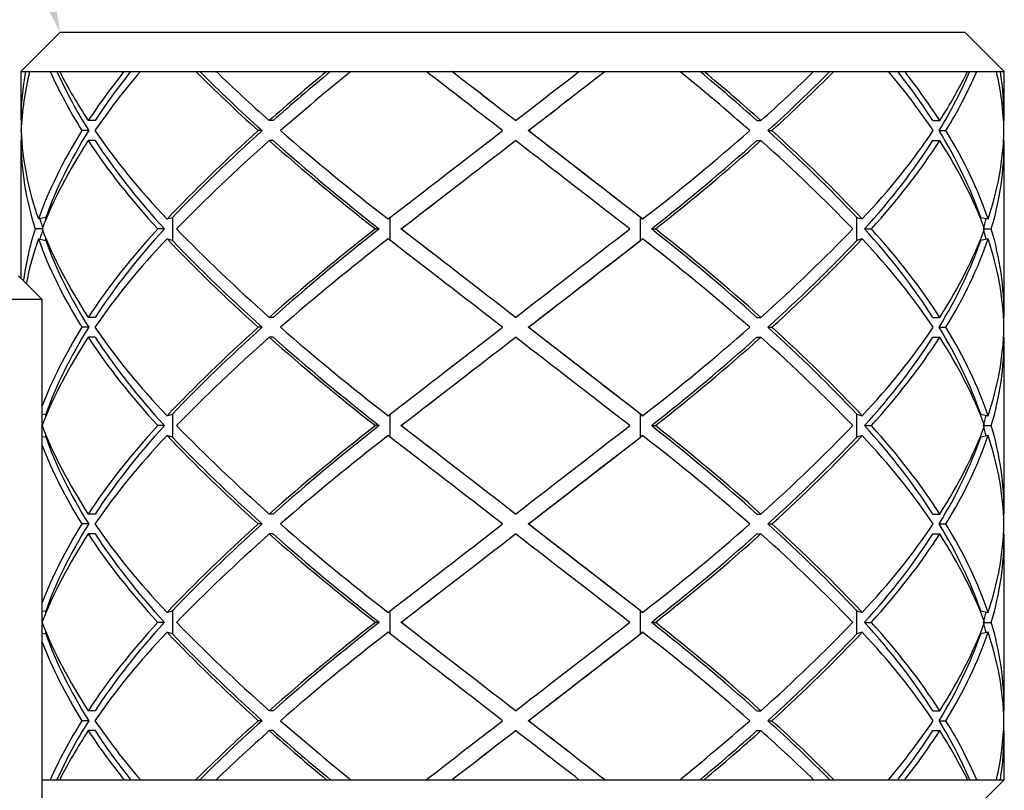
# Model space of a CAD drawing. Header units: inches. Extents: x 0.1 to 43.9, y 0.1 to 33.9.
# Tile 8 of 22: x 18.07 to 18.383, y 10.242 to 10.487. Entities that reach past the tile are written whole.
import ezdxf
from ezdxf import colors
from ezdxf.entities.mleader import LeaderData, LeaderLine
from ezdxf.math import Vec2, Vec3

# ---------------------------------------------------------------- set-up
doc = ezdxf.new("R2010")
doc.units = ezdxf.units.IN
doc.header["$MEASUREMENT"] = 0

msp = doc.modelspace()

# ---------------------------------------------------------------- linework, layer by layer
at = {"color": 7, "linetype": 'Continuous', "lineweight": 25}
for p, q in [((18.08288, 10.48253), (18.07038, 10.47003)), ((18.08288, 10.48253), (18.37038, 10.48253)), ((18.38288, 10.47003), (18.37038, 10.48253)), ((18.07038, 10.47003), (18.07038, 10.45519)), ((18.07038, 10.47003), (18.07181, 10.47003)), ((18.07181, 10.47003), (18.07315, 10.47003)), ((18.07315, 10.47003), (18.07971, 10.47003)), ((18.07971, 10.47003), (18.08273, 10.47003)), ((18.08273, 10.47003), (18.10312, 10.47003)), ((18.10312, 10.47003), (18.10836, 10.47003)), ((18.10836, 10.47003), (18.12598, 10.47003)), ((18.12598, 10.47003), (18.13245, 10.47003)), ((18.13245, 10.47003), (18.16752, 10.47003)), ((18.16752, 10.47003), (18.17526, 10.47003)), ((18.17526, 10.47003), (18.19922, 10.47003)), ((18.19922, 10.47003), (18.20741, 10.47003)), ((18.20741, 10.47003), (18.24776, 10.47003)), ((18.24776, 10.47003), (18.25593, 10.47003)), ((18.25593, 10.47003), (18.27981, 10.47003)), ((18.27981, 10.47003), (18.28751, 10.47003)), ((18.28751, 10.47003), (18.32233, 10.47003)), ((18.32233, 10.47003), (18.32874, 10.47003)), ((18.32874, 10.47003), (18.34614, 10.47003)), ((18.34614, 10.47003), (18.35131, 10.47003)), ((18.35131, 10.47003), (18.37127, 10.47003)), ((18.37127, 10.47003), (18.37419, 10.47003)), ((18.37419, 10.47003), (18.38046, 10.47003)), ((18.38046, 10.47003), (18.38169, 10.47003)), ((18.38169, 10.47003), (18.38288, 10.47003)), ((18.38288, 10.45519), (18.38288, 10.47003)), ((18.07064, 10.45444), (18.07038, 10.45444)), ((18.09395, 10.45444), (18.09179, 10.45444)), ((18.15057, 10.45444), (18.14934, 10.45444)), ((18.22758, 10.45444), (18.22759, 10.45444)), ((18.30432, 10.45444), (18.30558, 10.45444)), ((18.36025, 10.45444), (18.36242, 10.45444)), ((18.38271, 10.45444), (18.38287, 10.45444)), ((18.07046, 10.45128), (18.07041, 10.45128)), ((18.09193, 10.45128), (18.08978, 10.45128)), ((18.14705, 10.45128), (18.14581, 10.45128)), ((18.23166, 10.45128), (18.23168, 10.45128)), ((18.30782, 10.45128), (18.30909, 10.45128)), ((18.36223, 10.45128), (18.3644, 10.45128)), ((18.07064, 10.44812), (18.07038, 10.44812)), ((18.07038, 10.44738), (18.07038, 10.40435)), ((18.09395, 10.44812), (18.09179, 10.44812)), ((18.15057, 10.44812), (18.14934, 10.44812)), ((18.22758, 10.44812), (18.22759, 10.44812)), ((18.30432, 10.44812), (18.30558, 10.44812)), ((18.36025, 10.44812), (18.36242, 10.44812)), ((18.38271, 10.44812), (18.38287, 10.44812)), ((18.38288, 10.39269), (18.38288, 10.44738)), ((18.07828, 10.42368), (18.07595, 10.42319)), ((18.11682, 10.42319), (18.11852, 10.42368)), ((18.11852, 10.42368), (18.11852, 10.41639)), ((18.26736, 10.41639), (18.26736, 10.42368)), ((18.26736, 10.42368), (18.268, 10.42319)), ((18.33607, 10.41639), (18.33607, 10.42368)), ((18.33607, 10.42368), (18.33779, 10.42319)), ((18.37546, 10.42368), (18.3778, 10.42319)), ((18.07712, 10.42003), (18.07489, 10.42003)), ((18.11602, 10.42003), (18.11386, 10.42003)), ((18.18429, 10.42003), (18.18305, 10.42003)), ((18.1912, 10.42003), (18.19121, 10.42003)), ((18.27079, 10.42003), (18.27205, 10.42003)), ((18.33854, 10.42003), (18.34072, 10.42003)), ((18.37668, 10.42003), (18.37881, 10.42003)), ((18.07595, 10.41687), (18.07828, 10.41639)), ((18.11852, 10.41639), (18.11682, 10.41687)), ((18.268, 10.41687), (18.26736, 10.41639)), ((18.33779, 10.41687), (18.33607, 10.41639)), ((18.3778, 10.41687), (18.37546, 10.41639)), ((18.07713, 10.3976), (18.06963, 10.4051)), ((18.07713, 10.3976), (18.01467, 10.3976)), ((18.07713, 10.0601), (18.07713, 10.3976)), ((18.09395, 10.39194), (18.09179, 10.39194)), ((18.15057, 10.39194), (18.14934, 10.39194)), ((18.22758, 10.39194), (18.22759, 10.39194)), ((18.30432, 10.39194), (18.30558, 10.39194)), ((18.36025, 10.39194), (18.36242, 10.39194)), ((18.38271, 10.39194), (18.38287, 10.39194)), ((18.09193, 10.38878), (18.08978, 10.38878)), ((18.14705, 10.38878), (18.14581, 10.38878)), ((18.23166, 10.38878), (18.23168, 10.38878)), ((18.30782, 10.38878), (18.30909, 10.38878)), ((18.36223, 10.38878), (18.3644, 10.38878)), ((18.09395, 10.38562), (18.09179, 10.38562)), ((18.15057, 10.38562), (18.14934, 10.38562)), ((18.22758, 10.38562), (18.22759, 10.38562)), ((18.30432, 10.38562), (18.30558, 10.38562)), ((18.36025, 10.38562), (18.36242, 10.38562)), ((18.38271, 10.38562), (18.38287, 10.38562)), ((18.38288, 10.33019), (18.38288, 10.38488)), ((18.07828, 10.36118), (18.07713, 10.36094)), ((18.11682, 10.36069), (18.11852, 10.36118)), ((18.11852, 10.36118), (18.11852, 10.35389)), ((18.26736, 10.35389), (18.26736, 10.36118)), ((18.26736, 10.36118), (18.268, 10.36069)), ((18.33607, 10.35389), (18.33607, 10.36118)), ((18.33607, 10.36118), (18.33779, 10.36069)), ((18.37546, 10.36118), (18.3778, 10.36069)), ((18.11602, 10.35753), (18.11386, 10.35753)), ((18.18429, 10.35753), (18.18305, 10.35753)), ((18.1912, 10.35753), (18.19121, 10.35753)), ((18.27079, 10.35753), (18.27205, 10.35753)), ((18.33854, 10.35753), (18.34072, 10.35753)), ((18.37668, 10.35753), (18.37881, 10.35753)), ((18.07713, 10.35413), (18.07828, 10.35389)), ((18.11852, 10.35389), (18.11682, 10.35437)), ((18.268, 10.35437), (18.26736, 10.35389)), ((18.33779, 10.35437), (18.33607, 10.35389)), ((18.3778, 10.35437), (18.37546, 10.35389)), ((18.09395, 10.32944), (18.09179, 10.32944)), ((18.15057, 10.32944), (18.14934, 10.32944)), ((18.22758, 10.32944), (18.22759, 10.32944)), ((18.30432, 10.32944), (18.30558, 10.32944)), ((18.36025, 10.32944), (18.36242, 10.32944)), ((18.38271, 10.32944), (18.38287, 10.32944)), ((18.09193, 10.32628), (18.08978, 10.32628)), ((18.14705, 10.32628), (18.14581, 10.32628)), ((18.23166, 10.32628), (18.23168, 10.32628)), ((18.30782, 10.32628), (18.30909, 10.32628)), ((18.36223, 10.32628), (18.3644, 10.32628)), ((18.09395, 10.32312), (18.09179, 10.32312)), ((18.15057, 10.32312), (18.14934, 10.32312)), ((18.22758, 10.32312), (18.22759, 10.32312)), ((18.30432, 10.32312), (18.30558, 10.32312)), ((18.36025, 10.32312), (18.36242, 10.32312)), ((18.38271, 10.32312), (18.38287, 10.32312)), ((18.38288, 10.26769), (18.38288, 10.32238)), ((18.07828, 10.29868), (18.07713, 10.29844)), ((18.11682, 10.29819), (18.11852, 10.29868)), ((18.11852, 10.29868), (18.11852, 10.29139)), ((18.26736, 10.29139), (18.26736, 10.29868)), ((18.26736, 10.29868), (18.268, 10.29819)), ((18.33607, 10.29139), (18.33607, 10.29868)), ((18.33607, 10.29868), (18.33779, 10.29819)), ((18.37546, 10.29868), (18.3778, 10.29819)), ((18.11602, 10.29503), (18.11386, 10.29503)), ((18.18429, 10.29503), (18.18305, 10.29503)), ((18.1912, 10.29503), (18.19121, 10.29503)), ((18.27079, 10.29503), (18.27205, 10.29503)), ((18.33854, 10.29503), (18.34072, 10.29503)), ((18.37668, 10.29503), (18.37881, 10.29503)), ((18.07713, 10.29163), (18.07828, 10.29139)), ((18.11852, 10.29139), (18.11682, 10.29187)), ((18.268, 10.29187), (18.26736, 10.29139)), ((18.33779, 10.29187), (18.33607, 10.29139)), ((18.3778, 10.29187), (18.37546, 10.29139)), ((18.09395, 10.26694), (18.09179, 10.26694)), ((18.15057, 10.26694), (18.14934, 10.26694)), ((18.22758, 10.26694), (18.22759, 10.26694)), ((18.30432, 10.26694), (18.30558, 10.26694)), ((18.36025, 10.26694), (18.36242, 10.26694)), ((18.38271, 10.26694), (18.38287, 10.26694)), ((18.09193, 10.26378), (18.08978, 10.26378)), ((18.14705, 10.26378), (18.14581, 10.26378)), ((18.23166, 10.26378), (18.23168, 10.26378)), ((18.30782, 10.26378), (18.30909, 10.26378)), ((18.36223, 10.26378), (18.3644, 10.26378)), ((18.09395, 10.26062), (18.09179, 10.26062)), ((18.15057, 10.26062), (18.14934, 10.26062)), ((18.22758, 10.26062), (18.22759, 10.26062)), ((18.30432, 10.26062), (18.30558, 10.26062)), ((18.36025, 10.26062), (18.36242, 10.26062)), ((18.38271, 10.26062), (18.38287, 10.26062)), ((18.38288, 10.24503), (18.38288, 10.25988)), ((18.07713, 10.24503), (18.07971, 10.24503)), ((18.07971, 10.24503), (18.08273, 10.24503)), ((18.08273, 10.24503), (18.10312, 10.24503)), ((18.10312, 10.24503), (18.10836, 10.24503)), ((18.10836, 10.24503), (18.12598, 10.24503)), ((18.12598, 10.24503), (18.13245, 10.24503)), ((18.13245, 10.24503), (18.16752, 10.24503)), ((18.16752, 10.24503), (18.17526, 10.24503)), ((18.17526, 10.24503), (18.19922, 10.24503)), ((18.19922, 10.24503), (18.20741, 10.24503)), ((18.20741, 10.24503), (18.24776, 10.24503)), ((18.24776, 10.24503), (18.25593, 10.24503)), ((18.25593, 10.24503), (18.27981, 10.24503)), ((18.27981, 10.24503), (18.28751, 10.24503)), ((18.28751, 10.24503), (18.32233, 10.24503)), ((18.32233, 10.24503), (18.32874, 10.24503)), ((18.32874, 10.24503), (18.34614, 10.24503)), ((18.34614, 10.24503), (18.35131, 10.24503)), ((18.35131, 10.24503), (18.37127, 10.24503)), ((18.37038, 10.23253), (18.38288, 10.24503)), ((18.37127, 10.24503), (18.37419, 10.24503)), ((18.37419, 10.24503), (18.38046, 10.24503)), ((18.38046, 10.24503), (18.38169, 10.24503)), ((18.38169, 10.24503), (18.38288, 10.24503))]:
    msp.add_line(p, q, dxfattribs=at)
at = {"color": 8, "linetype": 'Continuous', "lineweight": 25}
for p, q in [((18.07828, 10.42292), (18.07828, 10.42368)), ((18.18773, 10.4164), (18.18773, 10.42366)), ((18.37546, 10.42318), (18.37546, 10.42368)), ((18.07828, 10.41639), (18.07828, 10.41715)), ((18.37546, 10.41639), (18.37546, 10.41689)), ((18.07828, 10.36042), (18.07828, 10.36118)), ((18.18773, 10.3539), (18.18773, 10.36116)), ((18.37546, 10.36068), (18.37546, 10.36118)), ((18.07828, 10.35389), (18.07828, 10.35465)), ((18.37546, 10.35389), (18.37546, 10.35439)), ((18.07828, 10.29792), (18.07828, 10.29868)), ((18.18773, 10.2914), (18.18773, 10.29866)), ((18.37546, 10.29818), (18.37546, 10.29868)), ((18.07828, 10.29139), (18.07828, 10.29215)), ((18.37546, 10.29139), (18.37546, 10.29189))]:
    msp.add_line(p, q, dxfattribs=at)
at = {"color": 7, "linetype": 'Continuous', "lineweight": 25}
for centre, major_axis, ratio, start_param, end_param in [((18.22663, 10.45444), (0.15624, 0.00185), 0.772682, 2.996808, 3.126294), ((18.22663, 10.44812), (0.15624, 0.00185), 0.772682, 2.943824, 3.100124), ((18.22663, 10.44812), (0.14846, -0.09046), 0.538649, 3.806037, 3.962336), ((18.22878, 10.44812), (0.14846, -0.09046), 0.538649, 3.806037, 3.962336), ((18.22663, 10.45444), (0.14846, -0.09046), 0.538649, 3.85902, 3.988506), ((18.22663, 10.45444), (0.14846, 0.09046), 0.538649, 2.165193, 2.294679), ((18.22663, 10.44812), (0.14846, 0.09046), 0.538649, 2.11221, 2.268509), ((18.22878, 10.45444), (0.14846, 0.09046), 0.538649, 2.165193, 2.294679), ((18.22663, 10.44812), (0.15351, -0.11423), 0.254875, 4.199905, 4.356204), ((18.22786, 10.44812), (0.15351, -0.11423), 0.254875, 4.199905, 4.356204), ((18.22663, 10.45444), (0.15351, -0.11423), 0.254875, 4.252889, 4.382374), ((18.22663, 10.45444), (0.15351, 0.11423), 0.254875, 1.771325, 1.900811), ((18.22786, 10.45444), (0.15351, 0.11423), 0.254875, 1.771325, 1.900811), ((18.22663, 10.44812), (0.15351, 0.11423), 0.254875, 1.718342, 1.874641), ((18.22663, 10.44812), (0.15625, -0.12074), 0.002983, 1.593107, 1.749406), ((18.22661, 10.45444), (0.15625, -0.12074), 0.002983, 1.566937, 1.696422), ((18.22663, 10.45444), (0.15625, -0.12074), 0.002983, 1.566937, 1.696422), ((18.22663, 10.45444), (0.15625, 0.12074), 0.002983, 4.716249, 4.845735), ((18.22661, 10.44812), (0.15625, 0.12074), 0.002983, 4.742419, 4.898718), ((18.22663, 10.44812), (0.15625, 0.12074), 0.002983, 4.742419, 4.898718), ((18.22663, 10.44812), (0.15339, -0.1139), 0.261171, 1.258757, 1.415056), ((18.22536, 10.45444), (0.15339, -0.1139), 0.261171, 1.232587, 1.362073), ((18.22663, 10.45444), (0.15339, -0.1139), 0.261171, 1.232587, 1.362073), ((18.22663, 10.45444), (0.15339, 0.1139), 0.261171, 5.050598, 5.180084), ((18.22536, 10.44812), (0.15339, 0.1139), 0.261171, 5.076768, 5.233068), ((18.22663, 10.44812), (0.15339, 0.1139), 0.261171, 5.076768, 5.233068), ((18.22663, 10.44812), (0.14841, -0.08955), 0.545722, 0.861696, 1.017995), ((18.22445, 10.45444), (0.14841, -0.08955), 0.545722, 0.835526, 0.965012), ((18.22663, 10.45444), (0.14841, -0.08955), 0.545722, 0.835526, 0.965012), ((18.22445, 10.44812), (0.14841, 0.08955), 0.545722, 5.473829, 5.630129), ((18.22663, 10.45444), (0.14841, 0.08955), 0.545722, 5.447659, 5.577145), ((18.22663, 10.44812), (0.14841, 0.08955), 0.545722, 5.473829, 5.630129), ((18.22663, 10.44812), (0.15624, 0.00185), 0.772682, 0.010871, 0.16717), ((18.22663, 10.45444), (0.15624, 0.00185), 0.772682, 6.267886, 6.397372), ((18.22663, 10.44812), (0.15624, -0.00185), 0.772682, 3.104533, 3.130721), ((18.22663, 10.45444), (0.15624, 0.00185), 0.772682, 3.152464, 3.178652), ((18.22663, 10.45444), (0.15624, -0.00185), 0.772682, 3.183062, 3.418691), ((18.22663, 10.45444), (0.14846, 0.09046), 0.538649, 2.320849, 2.556478), ((18.22878, 10.45444), (0.14846, 0.09046), 0.538649, 2.320849, 2.552337), ((18.22663, 10.45444), (0.14846, -0.09046), 0.538649, 4.014676, 4.250306), ((18.22663, 10.45444), (0.15351, 0.11423), 0.254875, 1.926981, 2.16261), ((18.22786, 10.45444), (0.15351, 0.11423), 0.254875, 1.926981, 2.158469), ((18.22663, 10.45444), (0.15351, -0.11423), 0.254875, 4.408544, 4.644174), ((18.22663, 10.45444), (0.15625, 0.12074), 0.002983, 4.454449, 4.690079), ((18.22661, 10.45444), (0.15625, -0.12074), 0.002983, 1.309278, 1.540767), ((18.22663, 10.45444), (0.15625, -0.12074), 0.002983, 1.305137, 1.540767), ((18.22663, 10.45444), (0.15339, 0.1139), 0.261171, 4.788799, 5.024428), ((18.22536, 10.45444), (0.15339, -0.1139), 0.261171, 0.974929, 1.206417), ((18.22663, 10.45444), (0.15339, -0.1139), 0.261171, 0.970788, 1.206417), ((18.22663, 10.45444), (0.14841, 0.08955), 0.545722, 5.18586, 5.421489), ((18.22445, 10.45444), (0.14841, -0.08955), 0.545722, 0.577868, 0.809356), ((18.22663, 10.45444), (0.14841, -0.08955), 0.545722, 0.573727, 0.809356), ((18.22663, 10.45444), (0.15624, -0.00185), 0.772682, 6.036685, 6.272314), ((18.22663, 10.44812), (0.15624, -0.00185), 0.772682, 3.156892, 3.391695), ((18.22663, 10.44812), (0.14846, 0.09046), 0.538649, 2.294679, 2.529483), ((18.22663, 10.44812), (0.14846, -0.09046), 0.538649, 3.988506, 4.22331), ((18.22878, 10.44812), (0.14846, -0.09046), 0.538649, 3.988506, 4.22331), ((18.22663, 10.44812), (0.15351, 0.11423), 0.254875, 1.900811, 2.135614), ((18.22663, 10.44812), (0.15351, -0.11423), 0.254875, 4.382374, 4.617178), ((18.22786, 10.44812), (0.15351, -0.11423), 0.254875, 4.382374, 4.617178), ((18.22661, 10.44812), (0.15625, 0.12074), 0.002983, 4.481445, 4.716249), ((18.22663, 10.44812), (0.15625, 0.12074), 0.002983, 4.481445, 4.716249), ((18.22663, 10.44812), (0.15625, -0.12074), 0.002983, 1.332133, 1.566937), ((18.22536, 10.44812), (0.15339, 0.1139), 0.261171, 4.815795, 5.050598), ((18.22663, 10.44812), (0.15339, 0.1139), 0.261171, 4.815795, 5.050598), ((18.22663, 10.44812), (0.15339, -0.1139), 0.261171, 0.997783, 1.232587), ((18.22445, 10.44812), (0.14841, 0.08955), 0.545722, 5.212856, 5.447659), ((18.22663, 10.44812), (0.14841, 0.08955), 0.545722, 5.212856, 5.447659), ((18.22663, 10.44812), (0.14841, -0.08955), 0.545722, 0.600722, 0.835526), ((18.22663, 10.44812), (0.15624, -0.00185), 0.772682, 6.063681, 6.298484), ((18.22913, 10.44812), (0.15624, -0.00185), 0.772682, 3.364055, 3.391695), ((18.22413, 10.44812), (0.15624, -0.00185), 0.772682, 6.063681, 6.091488), ((18.22663, 10.39194), (0.15624, 0.00185), 0.772682, 2.89149, 3.030182), ((18.22913, 10.39194), (0.15624, 0.00185), 0.772682, 2.89149, 2.91913), ((18.22663, 10.39194), (0.14846, -0.09046), 0.538649, 3.753703, 3.988506), ((18.22663, 10.39194), (0.14846, 0.09046), 0.538649, 2.059875, 2.294679), ((18.22878, 10.39194), (0.14846, 0.09046), 0.538649, 2.059875, 2.294679), ((18.22663, 10.39194), (0.15351, -0.11423), 0.254875, 4.147571, 4.382374), ((18.22663, 10.39194), (0.15351, 0.11423), 0.254875, 1.666007, 1.900811), ((18.22786, 10.39194), (0.15351, 0.11423), 0.254875, 1.666007, 1.900811), ((18.22661, 10.39194), (0.15625, -0.12074), 0.002983, 1.566937, 1.80174), ((18.22663, 10.39194), (0.15625, -0.12074), 0.002983, 1.566937, 1.80174), ((18.22663, 10.39194), (0.15625, 0.12074), 0.002983, 4.716249, 4.951052), ((18.22536, 10.39194), (0.15339, -0.1139), 0.261171, 1.232587, 1.467391), ((18.22663, 10.39194), (0.15339, -0.1139), 0.261171, 1.232587, 1.467391), ((18.22663, 10.39194), (0.15339, 0.1139), 0.261171, 5.050598, 5.285402), ((18.22445, 10.39194), (0.14841, -0.08955), 0.545722, 0.835526, 1.07033), ((18.22663, 10.39194), (0.14841, -0.08955), 0.545722, 0.835526, 1.07033), ((18.22663, 10.39194), (0.14841, 0.08955), 0.545722, 5.447659, 5.682463), ((18.22413, 10.39194), (0.15624, 0.00185), 0.772682, 0.191697, 0.219505), ((18.22663, 10.39194), (0.15624, 0.00185), 0.772682, 6.267886, 6.50269), ((18.22663, 10.38562), (0.15624, 0.00185), 0.772682, 2.864494, 2.984837), ((18.22663, 10.38562), (0.14846, -0.09046), 0.538649, 3.726707, 3.962336), ((18.22878, 10.38562), (0.14846, -0.09046), 0.538649, 3.730848, 3.962336), ((18.22663, 10.38562), (0.14846, 0.09046), 0.538649, 2.03288, 2.268509), ((18.22663, 10.38562), (0.15351, -0.11423), 0.254875, 4.120575, 4.356204), ((18.22786, 10.38562), (0.15351, -0.11423), 0.254875, 4.124716, 4.356204), ((18.22663, 10.38562), (0.15351, 0.11423), 0.254875, 1.639012, 1.874641), ((18.22663, 10.38562), (0.15625, -0.12074), 0.002983, 1.593107, 1.828736), ((18.22661, 10.38562), (0.15625, 0.12074), 0.002983, 4.742419, 4.973907), ((18.22663, 10.38562), (0.15625, 0.12074), 0.002983, 4.742419, 4.978048), ((18.22663, 10.38562), (0.15339, -0.1139), 0.261171, 1.258757, 1.494386), ((18.22536, 10.38562), (0.15339, 0.1139), 0.261171, 5.076768, 5.308257), ((18.22663, 10.38562), (0.15339, 0.1139), 0.261171, 5.076768, 5.312398), ((18.22663, 10.38562), (0.14841, -0.08955), 0.545722, 0.861696, 1.097325), ((18.22445, 10.38562), (0.14841, 0.08955), 0.545722, 5.473829, 5.705318), ((18.22663, 10.38562), (0.14841, 0.08955), 0.545722, 5.473829, 5.709459), ((18.22663, 10.38562), (0.15624, 0.00185), 0.772682, 0.010871, 0.2465), ((18.22663, 10.39194), (0.14846, 0.09046), 0.538649, 2.320849, 2.529435), ((18.22878, 10.39194), (0.14846, 0.09046), 0.538649, 2.320849, 2.552337), ((18.22663, 10.39194), (0.14846, -0.09046), 0.538649, 4.014676, 4.250306), ((18.22663, 10.39194), (0.15351, 0.11423), 0.254875, 1.926981, 2.16261), ((18.22786, 10.39194), (0.15351, 0.11423), 0.254875, 1.926981, 2.158469), ((18.22663, 10.39194), (0.15351, -0.11423), 0.254875, 4.408544, 4.644174), ((18.22663, 10.39194), (0.15625, 0.12074), 0.002983, 4.454449, 4.690079), ((18.22661, 10.39194), (0.15625, -0.12074), 0.002983, 1.309278, 1.540767), ((18.22663, 10.39194), (0.15625, -0.12074), 0.002983, 1.305137, 1.540767), ((18.22663, 10.39194), (0.15339, 0.1139), 0.261171, 4.788799, 5.024428), ((18.22536, 10.39194), (0.15339, -0.1139), 0.261171, 0.974929, 1.206417), ((18.22663, 10.39194), (0.15339, -0.1139), 0.261171, 0.970788, 1.206417), ((18.22663, 10.39194), (0.14841, 0.08955), 0.545722, 5.18586, 5.421489), ((18.22445, 10.39194), (0.14841, -0.08955), 0.545722, 0.577868, 0.809356), ((18.22663, 10.39194), (0.14841, -0.08955), 0.545722, 0.573727, 0.809356), ((18.22663, 10.39194), (0.15624, -0.00185), 0.772682, 6.036685, 6.272314), ((18.22663, 10.38562), (0.14846, 0.09046), 0.538649, 2.294679, 2.529483), ((18.22663, 10.38562), (0.14846, -0.09046), 0.538649, 3.988506, 4.22331), ((18.22878, 10.38562), (0.14846, -0.09046), 0.538649, 3.988506, 4.22331), ((18.22663, 10.38562), (0.15351, 0.11423), 0.254875, 1.900811, 2.135614), ((18.22663, 10.38562), (0.15351, -0.11423), 0.254875, 4.382374, 4.617178), ((18.22786, 10.38562), (0.15351, -0.11423), 0.254875, 4.382374, 4.617178), ((18.22661, 10.38562), (0.15625, 0.12074), 0.002983, 4.481445, 4.716249), ((18.22663, 10.38562), (0.15625, 0.12074), 0.002983, 4.481445, 4.716249), ((18.22663, 10.38562), (0.15625, -0.12074), 0.002983, 1.332133, 1.566937), ((18.22536, 10.38562), (0.15339, 0.1139), 0.261171, 4.815795, 5.050598), ((18.22663, 10.38562), (0.15339, 0.1139), 0.261171, 4.815795, 5.050598), ((18.22663, 10.38562), (0.15339, -0.1139), 0.261171, 0.997783, 1.232587), ((18.22445, 10.38562), (0.14841, 0.08955), 0.545722, 5.212856, 5.447659), ((18.22663, 10.38562), (0.14841, 0.08955), 0.545722, 5.212856, 5.447659), ((18.22663, 10.38562), (0.14841, -0.08955), 0.545722, 0.600722, 0.835526), ((18.22663, 10.38562), (0.15624, -0.00185), 0.772682, 6.063681, 6.298484), ((18.22413, 10.38562), (0.15624, -0.00185), 0.772682, 6.063681, 6.091488), ((18.22663, 10.32944), (0.14846, -0.09046), 0.538649, 3.753703, 3.988506), ((18.22663, 10.32944), (0.14846, 0.09046), 0.538649, 2.059875, 2.294679), ((18.22878, 10.32944), (0.14846, 0.09046), 0.538649, 2.059875, 2.294679), ((18.22663, 10.32944), (0.15351, -0.11423), 0.254875, 4.147571, 4.382374), ((18.22663, 10.32944), (0.15351, 0.11423), 0.254875, 1.666007, 1.900811), ((18.22786, 10.32944), (0.15351, 0.11423), 0.254875, 1.666007, 1.900811), ((18.22661, 10.32944), (0.15625, -0.12074), 0.002983, 1.566937, 1.80174), ((18.22663, 10.32944), (0.15625, -0.12074), 0.002983, 1.566937, 1.80174), ((18.22663, 10.32944), (0.15625, 0.12074), 0.002983, 4.716249, 4.951052), ((18.22536, 10.32944), (0.15339, -0.1139), 0.261171, 1.232587, 1.467391), ((18.22663, 10.32944), (0.15339, -0.1139), 0.261171, 1.232587, 1.467391), ((18.22663, 10.32944), (0.15339, 0.1139), 0.261171, 5.050598, 5.285402), ((18.22445, 10.32944), (0.14841, -0.08955), 0.545722, 0.835526, 1.07033), ((18.22663, 10.32944), (0.14841, -0.08955), 0.545722, 0.835526, 1.07033), ((18.22663, 10.32944), (0.14841, 0.08955), 0.545722, 5.447659, 5.682463), ((18.22413, 10.32944), (0.15624, 0.00185), 0.772682, 0.191697, 0.219505), ((18.22663, 10.32944), (0.15624, 0.00185), 0.772682, 6.267886, 6.50269), ((18.22878, 10.32312), (0.14846, -0.09046), 0.538649, 3.730848, 3.962336), ((18.22663, 10.32312), (0.14846, 0.09046), 0.538649, 2.03288, 2.268509), ((18.22663, 10.32312), (0.15351, -0.11423), 0.254875, 4.120575, 4.356204), ((18.22786, 10.32312), (0.15351, -0.11423), 0.254875, 4.124716, 4.356204), ((18.22663, 10.32312), (0.15351, 0.11423), 0.254875, 1.639012, 1.874641), ((18.22663, 10.32312), (0.15625, -0.12074), 0.002983, 1.593107, 1.828736), ((18.22661, 10.32312), (0.15625, 0.12074), 0.002983, 4.742419, 4.973907), ((18.22663, 10.32312), (0.15625, 0.12074), 0.002983, 4.742419, 4.978048), ((18.22663, 10.32312), (0.15339, -0.1139), 0.261171, 1.258757, 1.494386), ((18.22536, 10.32312), (0.15339, 0.1139), 0.261171, 5.076768, 5.308257), ((18.22663, 10.32312), (0.15339, 0.1139), 0.261171, 5.076768, 5.312398), ((18.22663, 10.32312), (0.14841, -0.08955), 0.545722, 0.861696, 1.097325), ((18.22445, 10.32312), (0.14841, 0.08955), 0.545722, 5.473829, 5.705318), ((18.22663, 10.32312), (0.14841, 0.08955), 0.545722, 5.473829, 5.709459), ((18.22663, 10.32312), (0.15624, 0.00185), 0.772682, 0.010871, 0.2465), ((18.22663, 10.32312), (0.14846, -0.09046), 0.538649, 3.75375, 3.962336), ((18.22663, 10.32944), (0.14846, 0.09046), 0.538649, 2.320849, 2.529435), ((18.22878, 10.32944), (0.14846, 0.09046), 0.538649, 2.320849, 2.552337), ((18.22663, 10.32944), (0.14846, -0.09046), 0.538649, 4.014676, 4.250306), ((18.22663, 10.32944), (0.15351, 0.11423), 0.254875, 1.926981, 2.16261), ((18.22786, 10.32944), (0.15351, 0.11423), 0.254875, 1.926981, 2.158469), ((18.22663, 10.32944), (0.15351, -0.11423), 0.254875, 4.408544, 4.644174), ((18.22663, 10.32944), (0.15625, 0.12074), 0.002983, 4.454449, 4.690079), ((18.22661, 10.32944), (0.15625, -0.12074), 0.002983, 1.309278, 1.540767), ((18.22663, 10.32944), (0.15625, -0.12074), 0.002983, 1.305137, 1.540767), ((18.22663, 10.32944), (0.15339, 0.1139), 0.261171, 4.788799, 5.024428), ((18.22536, 10.32944), (0.15339, -0.1139), 0.261171, 0.974929, 1.206417), ((18.22663, 10.32944), (0.15339, -0.1139), 0.261171, 0.970788, 1.206417), ((18.22663, 10.32944), (0.14841, 0.08955), 0.545722, 5.18586, 5.421489), ((18.22445, 10.32944), (0.14841, -0.08955), 0.545722, 0.577868, 0.809356), ((18.22663, 10.32944), (0.14841, -0.08955), 0.545722, 0.573727, 0.809356), ((18.22663, 10.32944), (0.15624, -0.00185), 0.772682, 6.036685, 6.272314), ((18.22663, 10.32312), (0.14846, 0.09046), 0.538649, 2.294679, 2.529483), ((18.22663, 10.32312), (0.14846, -0.09046), 0.538649, 3.988506, 4.22331), ((18.22878, 10.32312), (0.14846, -0.09046), 0.538649, 3.988506, 4.22331), ((18.22663, 10.32312), (0.15351, 0.11423), 0.254875, 1.900811, 2.135614), ((18.22663, 10.32312), (0.15351, -0.11423), 0.254875, 4.382374, 4.617178), ((18.22786, 10.32312), (0.15351, -0.11423), 0.254875, 4.382374, 4.617178), ((18.22661, 10.32312), (0.15625, 0.12074), 0.002983, 4.481445, 4.716249), ((18.22663, 10.32312), (0.15625, 0.12074), 0.002983, 4.481445, 4.716249), ((18.22663, 10.32312), (0.15625, -0.12074), 0.002983, 1.332133, 1.566937), ((18.22536, 10.32312), (0.15339, 0.1139), 0.261171, 4.815795, 5.050598), ((18.22663, 10.32312), (0.15339, 0.1139), 0.261171, 4.815795, 5.050598), ((18.22663, 10.32312), (0.15339, -0.1139), 0.261171, 0.997783, 1.232587), ((18.22445, 10.32312), (0.14841, 0.08955), 0.545722, 5.212856, 5.447659), ((18.22663, 10.32312), (0.14841, 0.08955), 0.545722, 5.212856, 5.447659), ((18.22663, 10.32312), (0.14841, -0.08955), 0.545722, 0.600722, 0.835526), ((18.22663, 10.32312), (0.15624, -0.00185), 0.772682, 6.063681, 6.298484), ((18.22413, 10.32312), (0.15624, -0.00185), 0.772682, 6.063681, 6.091488), ((18.22663, 10.26694), (0.14846, -0.09046), 0.538649, 3.753703, 3.988506), ((18.22663, 10.26694), (0.14846, 0.09046), 0.538649, 2.059875, 2.294679), ((18.22878, 10.26694), (0.14846, 0.09046), 0.538649, 2.059875, 2.294679), ((18.22663, 10.26694), (0.15351, -0.11423), 0.254875, 4.147571, 4.382374), ((18.22663, 10.26694), (0.15351, 0.11423), 0.254875, 1.666007, 1.900811), ((18.22786, 10.26694), (0.15351, 0.11423), 0.254875, 1.666007, 1.900811), ((18.22661, 10.26694), (0.15625, -0.12074), 0.002983, 1.566937, 1.80174), ((18.22663, 10.26694), (0.15625, -0.12074), 0.002983, 1.566937, 1.80174), ((18.22663, 10.26694), (0.15625, 0.12074), 0.002983, 4.716249, 4.951052), ((18.22536, 10.26694), (0.15339, -0.1139), 0.261171, 1.232587, 1.467391), ((18.22663, 10.26694), (0.15339, -0.1139), 0.261171, 1.232587, 1.467391), ((18.22663, 10.26694), (0.15339, 0.1139), 0.261171, 5.050598, 5.285402), ((18.22445, 10.26694), (0.14841, -0.08955), 0.545722, 0.835526, 1.07033), ((18.22663, 10.26694), (0.14841, -0.08955), 0.545722, 0.835526, 1.07033), ((18.22663, 10.26694), (0.14841, 0.08955), 0.545722, 5.447659, 5.682463), ((18.22413, 10.26694), (0.15624, 0.00185), 0.772682, 0.191697, 0.219505), ((18.22663, 10.26694), (0.15624, 0.00185), 0.772682, 6.267886, 6.50269), ((18.22878, 10.26062), (0.14846, -0.09046), 0.538649, 3.730848, 3.962336), ((18.22663, 10.26062), (0.14846, 0.09046), 0.538649, 2.03288, 2.268509), ((18.22663, 10.26062), (0.15351, -0.11423), 0.254875, 4.120575, 4.356204), ((18.22786, 10.26062), (0.15351, -0.11423), 0.254875, 4.124716, 4.356204), ((18.22663, 10.26062), (0.15351, 0.11423), 0.254875, 1.639012, 1.874641), ((18.22663, 10.26062), (0.15625, -0.12074), 0.002983, 1.593107, 1.828736), ((18.22661, 10.26062), (0.15625, 0.12074), 0.002983, 4.742419, 4.973907), ((18.22663, 10.26062), (0.15625, 0.12074), 0.002983, 4.742419, 4.978048), ((18.22663, 10.26062), (0.15339, -0.1139), 0.261171, 1.258757, 1.494386), ((18.22536, 10.26062), (0.15339, 0.1139), 0.261171, 5.076768, 5.308257), ((18.22663, 10.26062), (0.15339, 0.1139), 0.261171, 5.076768, 5.312398), ((18.22663, 10.26062), (0.14841, -0.08955), 0.545722, 0.861696, 1.097325), ((18.22445, 10.26062), (0.14841, 0.08955), 0.545722, 5.473829, 5.705318), ((18.22663, 10.26062), (0.14841, 0.08955), 0.545722, 5.473829, 5.709459), ((18.22663, 10.26062), (0.15624, 0.00185), 0.772682, 0.010871, 0.2465), ((18.22663, 10.26062), (0.14846, -0.09046), 0.538649, 3.75375, 3.962336), ((18.22663, 10.26694), (0.14846, 0.09046), 0.538649, 2.320849, 2.477148), ((18.22878, 10.26694), (0.14846, 0.09046), 0.538649, 2.320849, 2.477148), ((18.22663, 10.26694), (0.14846, -0.09046), 0.538649, 4.014676, 4.170976), ((18.22663, 10.26694), (0.15351, 0.11423), 0.254875, 1.926981, 2.08328), ((18.22786, 10.26694), (0.15351, 0.11423), 0.254875, 1.926981, 2.08328), ((18.22663, 10.26694), (0.15351, -0.11423), 0.254875, 4.408544, 4.564844), ((18.22663, 10.26694), (0.15625, 0.12074), 0.002983, 4.533779, 4.690079), ((18.22661, 10.26694), (0.15625, -0.12074), 0.002983, 1.384467, 1.540767), ((18.22663, 10.26694), (0.15625, -0.12074), 0.002983, 1.384467, 1.540767), ((18.22663, 10.26694), (0.15339, 0.1139), 0.261171, 4.868129, 5.024428), ((18.22536, 10.26694), (0.15339, -0.1139), 0.261171, 1.050118, 1.206417), ((18.22663, 10.26694), (0.15339, -0.1139), 0.261171, 1.050118, 1.206417), ((18.22663, 10.26694), (0.14841, 0.08955), 0.545722, 5.26519, 5.421489), ((18.22445, 10.26694), (0.14841, -0.08955), 0.545722, 0.653057, 0.809356), ((18.22663, 10.26694), (0.14841, -0.08955), 0.545722, 0.653057, 0.809356), ((18.22663, 10.26694), (0.15624, -0.00185), 0.772682, 6.116015, 6.272314), ((18.22663, 10.26062), (0.14846, 0.09046), 0.538649, 2.294679, 2.424165), ((18.22663, 10.26062), (0.14846, -0.09046), 0.538649, 3.988506, 4.117992), ((18.22878, 10.26062), (0.14846, -0.09046), 0.538649, 3.988506, 4.117992), ((18.22663, 10.26062), (0.15351, 0.11423), 0.254875, 1.900811, 2.030297), ((18.22663, 10.26062), (0.15351, -0.11423), 0.254875, 4.382374, 4.51186), ((18.22786, 10.26062), (0.15351, -0.11423), 0.254875, 4.382374, 4.51186), ((18.22661, 10.26062), (0.15625, 0.12074), 0.002983, 4.586763, 4.716249), ((18.22663, 10.26062), (0.15625, 0.12074), 0.002983, 4.586763, 4.716249), ((18.22663, 10.26062), (0.15625, -0.12074), 0.002983, 1.437451, 1.566937), ((18.22536, 10.26062), (0.15339, 0.1139), 0.261171, 4.921112, 5.050598), ((18.22663, 10.26062), (0.15339, 0.1139), 0.261171, 4.921112, 5.050598), ((18.22663, 10.26062), (0.15339, -0.1139), 0.261171, 1.103101, 1.232587), ((18.22445, 10.26062), (0.14841, 0.08955), 0.545722, 5.318173, 5.447659), ((18.22663, 10.26062), (0.14841, 0.08955), 0.545722, 5.318173, 5.447659), ((18.22663, 10.26062), (0.14841, -0.08955), 0.545722, 0.70604, 0.835526), ((18.22663, 10.26062), (0.15624, -0.00185), 0.772682, 6.168998, 6.298484)]:
    msp.add_ellipse(centre, major_axis=major_axis, ratio=ratio, start_param=start_param, end_param=end_param, dxfattribs=at)

# ---------------------------------------------------------------- leaders
ml = msp.add_multileader_mtext('Standard')
ml.set_content('McMASTER\\P90200A120\\PTYP~20 PCS.\\PPER MACHINE', color=256)
ml.set_leader_properties()
ml.build(insert=Vec2(0, 0))
ml.multileader.update_dxf_attribs({"dogleg_length": 0.2, "arrow_head_size": 0.4})
ctx = ml.context
ctx.base_point, ctx.char_height, ctx.arrow_head_size, ctx.landing_gap_size, ctx.plane_origin = Vec3(14.86023, 13.40407), 0.18, 0.4, 0.09, Vec3(18.22663, 25.27279)
ctx.text_align_type = 2
notes = []
notes.append((ctx, [(0, (1, 1, 0), (17.10023, 13.40407), (-1, 0), 0.2, [(0, [(18.08288, 10.48253)], 0, [])])]))
ctx.mtext.insert, ctx.mtext.alignment, ctx.mtext.flow_direction = Vec3(16.81023, 13.49407), 3, 5
for ctx, leaders in notes:
    for number, flags, end, landing, length, lines in leaders:
        leader = LeaderData()
        leader.index, (leader.has_last_leader_line, leader.has_dogleg_vector, leader.attachment_direction) = number, flags
        leader.last_leader_point, leader.dogleg_vector, leader.dogleg_length = Vec3(end), Vec3(landing), length
        for number, points, colour, breaks in lines:
            line = LeaderLine()
            line.index, line.vertices, line.color, line.breaks = number, Vec3.list(points), colors.encode_raw_color(colour), breaks
            leader.lines.append(line)
        ctx.leaders.append(leader)

doc.saveas('drawing.dxf')
